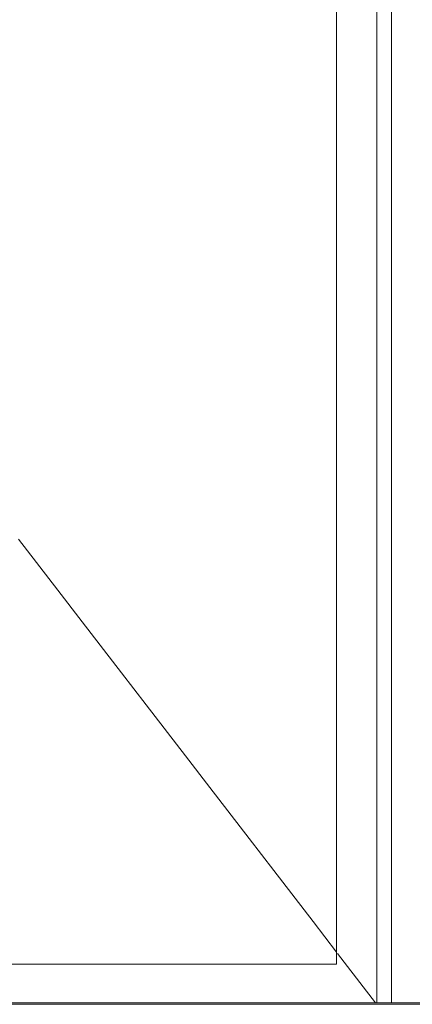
# Model space of a CAD drawing. Header units: millimetres. Extents: x -30280 to 100171, y -17460 to 4378.
# Tile 209 of 256: x 75007 to 75495, y -9810 to -8586. Entities that reach past the tile are written whole.
import ezdxf

# ---------------------------------------------------------------- set-up
doc = ezdxf.new("R2010")
doc.units = ezdxf.units.MM
doc.header["$MEASUREMENT"] = 0
doc.linetypes.add('Wipeout_Contour', pattern=[1000, 0, -1000])
for name, color, linetype in [('Nuevo_14_PAV_Soft Light Grey 0554', 7, 'Continuous'), ('Nuevo_Puertas Archicad', 7, 'Continuous'), ('Nuevo_Ventanas Archicad', 7, 'Continuous')]:
    doc.layers.add(name, color=color, linetype=linetype)
doc.layers.add('Nuevo_14_PAV_Soft Light Grey 0554_Pluma_Nº__29', color=7, linetype='Continuous', lineweight=20)
doc.layers.add('Nuevo_Ventanas Archicad_Pluma_Nº__1', color=7, linetype='Continuous', lineweight=5)
doc.layers.add('Nuevo_Puertas Archicad_Pluma_Nº__3', color=7, linetype='Continuous', lineweight=5, true_color=0xa4a4a4)

# ---------------------------------------------------------------- blocks, each defined once
blk = doc.blocks.new('Elem Sección_282_3', base_point=(91863.5, -13460))
at = {"color": 254, "linetype": 'Wipeout_Contour', "lineweight": 0, "ltscale": 303909.489331}
blk.add_wipeout([(75450.5, -9808), (75468.5, -9808), (75468.5, -7790), (75450.5, -7790)], dxfattribs=at).dxf.layer = 'Nuevo_Puertas Archicad'
at = {"color": 254, "linetype": 'Wipeout_Contour', "lineweight": 0, "ltscale": 303769.893846}
blk.add_wipeout([(75450.5, -9760), (75450.5, -7828), (75400.5, -7828), (75400.5, -9760)], dxfattribs=at).dxf.layer = 'Nuevo_Puertas Archicad'
at = {"color": 254, "linetype": 'Wipeout_Contour', "lineweight": 0, "ltscale": 454160.619062}
blk.add_wipeout([(74668.5, -9760), (74668.5, -9808), (75450.5, -9808), (75450.5, -9760), (75400.5, -9760), (74718.5, -9760)], dxfattribs=at).dxf.layer = 'Nuevo_Puertas Archicad'
at = {"layer": 'Nuevo_Puertas Archicad_Pluma_Nº__3', "color": 253, "linetype": 'Continuous', "lineweight": 5, "true_color": 0xa4a4a4}
for p, q in [((75450.5, -7828), (75450.5, -9760)), ((75450.5, -9760), (75450.5, -9808))]:
    blk.add_line(p, q, dxfattribs=at)
at = {"color": 254, "linetype": 'Wipeout_Contour', "lineweight": 0, "ltscale": 302315.947913}
blk.add_wipeout([(75400.5, -9760), (75400.5, -7828), (74718.5, -7828), (74718.5, -9760)], dxfattribs=at).dxf.layer = 'Nuevo_Puertas Archicad'
at = {"layer": 'Nuevo_Puertas Archicad_Pluma_Nº__3', "color": 253, "linetype": 'Continuous', "lineweight": 5, "true_color": 0xa4a4a4}
for p, q in [((75400.5, -9760), (75400.5, -7828)), ((75054, -9294.9), (75005.2, -9231.5)), ((75084.5, -9334.5), (75054, -9294.9)), ((75133.3, -9397.9), (75084.5, -9334.5)), ((75163.8, -9437.5), (75133.3, -9397.9)), ((75212.6, -9500.9), (75163.8, -9437.5)), ((75243.1, -9540.5), (75212.6, -9500.9)), ((75291.9, -9603.9), (75243.1, -9540.5)), ((75322.4, -9643.6), (75291.9, -9603.9)), ((75371.2, -9707), (75322.4, -9643.6)), ((75400.5, -9745), (75371.2, -9707)), ((75449, -9808), (75401.7, -9746.6)), ((74718.5, -9760), (75400.5, -9760))]:
    blk.add_line(p, q, dxfattribs=at)
blk = doc.blocks.new('Elem Sección_318_3', base_point=(91863.5, -13460))
at = {"color": 254, "linetype": 'Wipeout_Contour', "lineweight": 0, "ltscale": 304004.169078}
blk.add_wipeout([(75468.5, -7750), (75468.5, -9760), (75508.5, -9760), (75508.5, -7750)], dxfattribs=at).dxf.layer = 'Nuevo_Ventanas Archicad'
at = {"color": 254, "linetype": 'Wipeout_Contour', "lineweight": 0, "ltscale": 380760.86036}
blk.add_wipeout([(75468.5, -9760), (75468.5, -9808), (75581.4, -9808), (75581.4, -9760), (75508.5, -9760)], dxfattribs=at).dxf.layer = 'Nuevo_Ventanas Archicad'
at = {"layer": 'Nuevo_Ventanas Archicad_Pluma_Nº__1', "color": 7, "linetype": 'Continuous', "lineweight": 5}
for p, q in [((75468.5, -7750), (75468.5, -9760)), ((75468.5, -9760), (75468.5, -9808))]:
    blk.add_line(p, q, dxfattribs=at)
blk = doc.blocks.new('Elem Sección_352_3', base_point=(91863.5, -13460))
at = {"layer": 'Nuevo_14_PAV_Soft Light Grey 0554_Pluma_Nº__29', "color": 7, "linetype": 'Continuous', "lineweight": 20}
blk.add_line((79434.7, -9808), (68900.1, -9808), dxfattribs=at)
at = {"layer": 'Nuevo_14_PAV_Soft Light Grey 0554_Pluma_Nº__29', "color": 7, "linetype": 'Continuous', "lineweight": 20, "flags": 128}
blk.add_lwpolyline([(79472.7, -9810), (79362.1, -9810), (78772.3, -9810), (78767.3, -9810), (78737.3, -9810), (69370.1, -9810), (68900.1, -9810), (68875.1, -9810)], dxfattribs=at)

msp = doc.modelspace()

# ---------------------------------------------------------------- block references
at = {"layer": 'Nuevo_Puertas Archicad', "lineweight": 0}
msp.add_blockref('Elem Sección_282_3', (91863.5, -13460), dxfattribs=at)

# ---------------------------------------------------------------- next in the draw order: block references
at = {"layer": 'Nuevo_Ventanas Archicad', "lineweight": 0}
msp.add_blockref('Elem Sección_318_3', (91863.5, -13460), dxfattribs=at)

# ---------------------------------------------------------------- next in the draw order: block references
at = {"layer": 'Nuevo_14_PAV_Soft Light Grey 0554', "lineweight": 0}
msp.add_blockref('Elem Sección_352_3', (91863.5, -13460), dxfattribs=at)

doc.saveas('drawing.dxf')
